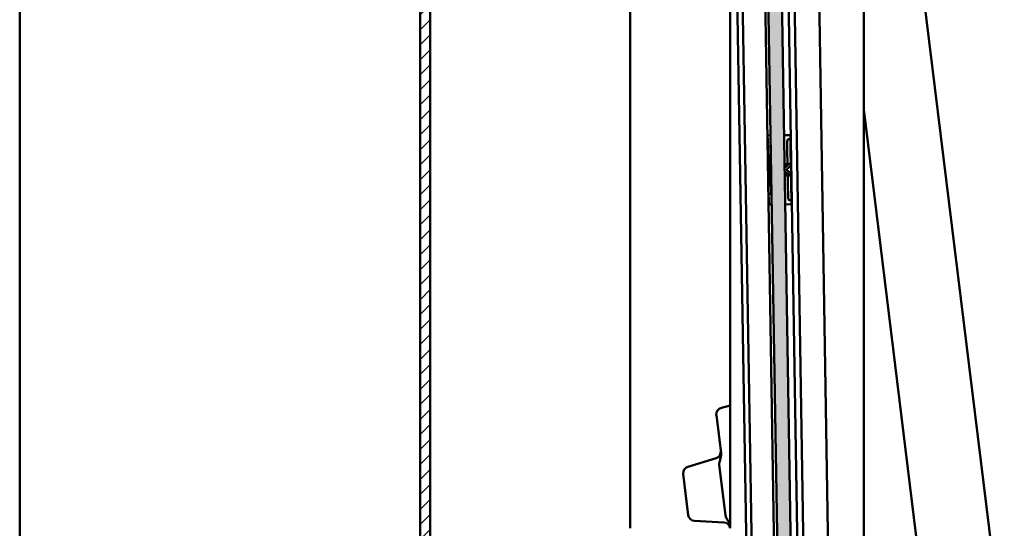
# Model space of a CAD drawing. Header units: millimetres. Extents: x 200 to 13555, y -185 to 8310.
# Tile 65 of 94: x 9039 to 9334, y 3155 to 3307. Entities that reach past the tile are written whole.
import ezdxf

# ---------------------------------------------------------------- set-up
doc = ezdxf.new("R2010")
doc.units = ezdxf.units.MM
doc.header["$LTSCALE"] = 10
doc.layers.add('Schraffur', color=7, linetype='Continuous', lineweight=18)
doc.layers.add('Sichtbare Kanten(DIN)', color=7, linetype='Continuous', lineweight=50)

msp = doc.modelspace()

# ---------------------------------------------------------------- hatches: boundary and pattern name
at = {"layer": 'Schraffur'}
h = msp.add_hatch(dxfattribs=at)
h.set_pattern_fill('ANSI31', color=256, scale=25.4, style=0)
h.set_pattern_definition([(45, (0, 0), (-2.245064, 2.245064), [])])
h.paths.add_polyline_path([(9162.18, 6791.74), (9159.18, 6791.74), (9159.18, 1404.74), (9162.18, 1404.74)])
h = msp.add_hatch(dxfattribs=at)
h.set_pattern_fill('WOOD', color=256, scale=38.232284, angle=60, style=0, pattern_type=2)
h.set_pattern_definition([(55.235978, (-5.6287, 3.2497), (-243.3889019, -345.092137), [4.60378, -455.7747]), (71.30988, (-3.004, 7.032), (43.354602, 151.5566566), [5.84843, -189.09879]), (104.99998, (-1.13, 12.572), (-33.11013, 19.11616), [4.32549, -49.74326]), (106.847578, (-2.249, 16.7499), (-229.02514463, 750.28282425), [8.38499, -830.11464]), (72.994578, (-4.6793, 24.775), (-105.8252441, -336.22338215), [5.10084, -504.97965]), (59.99998, (-3.187, 29.653), (-13.99397, 52.22628), [9.55807, -28.67421]), (50.53798, (1.5916, 37.9303), (-128.6901057, -146.4352174), [4.65115, -227.90685]), (54.288978, (-14.5685, 8.411), (-205.1575378, -278.8735246), [3.8423, -380.38752]), (59.99998, (-12.326, 11.53), (-13.99397, 52.22628), [5.73484, -32.49744]), (88.300778, (-9.4583, 16.4975), (11.6166069, 478.908999), [5.64492, -558.84894]), (112.124978, (-9.291, 22.14), (89.0858658, -228.0211624), [8.7183, -427.19607]), (99.289378, (-12.5745, 30.2162), (-50.8536365, 294.2414035), [5.43384, -537.94735]), (66.34018, (-13.4516, 35.579), (119.819037, 283.9971022), [6.92417, -339.28399]), (48.110978, (-10.673, 41.921), (-366.9582395, -406.1902281), [7.42337, -734.91243]), (53.289978, (-24.8326, 14.3371), (205.15637223, 278.8744648), [6.5443, -647.8881]), (63.366478, (-20.9206, 19.5835), (272.7477719, 548.877876), [6.51073, -644.5619]), (93.69008, (-18.002, 25.403), (-5.122138, -85.33637), [6.89244, -130.9559]), (107.489578, (-18.4456, 32.2815), (-173.0497718, 541.37724374), [6.22376, -616.15148]), (74.931378, (-20.316, 38.2176), (110.94772643, 421.56079394), [5.93526, -587.58814]), (59.99998, (-18.773, 43.95), (-13.99397, 52.22628), [4.58787, -33.64441]), (47.004978, (-16.479, 47.922), (238.2673832, 259.7571926), [5.10084, -504.97965]), (59.99998, (5.926, 10.264), (-13.99397, 52.22628), [0, -38.23228]), (283.151978, (3.6358, 17.767), (-176.79389034, 764.27792954), [8.38499, -830.11464]), (266.56498, (-27.566, 28.718), (13.993937, -52.22626), [3.41961, -82.07018]), (248.12998, (-27.7713, 25.3046), (-81.5872323, -217.7767926), [5.40685, -264.93634]), (216.80098, (-29.7854, 20.287), (-161.8018216, -127.3170428), [2.9117, -288.25689]), (86.56508, (3.636, 17.767), (-13.99403, 52.226235), [4.27448, -81.21531]), (66.709778, (3.8919, 22.0338), (-138.9355377, -317.10726976), [6.5443, -647.8881]), (49.874978, (6.4794, 28.0448), (424.30689224, 505.5199772), [10.87437, -1076.56376]), (49.694978, (-1.9866, 1.147), (147.8076487, 179.544334), [4.27448, -423.17403]), (75.524078, (0.7784, 4.4068), (-110.94715306, -421.55871867), [7.14236, -707.09462]), (102.878878, (2.5638, 11.3224), (148.81117677, -659.8243767), [7.30428, -723.12159]), (94.695178, (0.9357, 18.443), (-40.60972356, 464.91457734), [6.04506, -598.4614]), (69.46228, (0.441, 24.4677), (62.4707418, 184.666788), [6.97674, -225.58118]), (53.417978, (2.8885, 31.001), (-391.19537558, -524.6393755), [10.00634, -990.62906]), (51.86998, (-10.264, 5.926), (-147.806758, -179.5448974), [5.40685, -264.93634]), (71.30988, (-6.926, 10.179), (43.354602, 151.5566566), [5.84843, -189.09879]), (102.510378, (-5.0516, 15.719), (120.8226926, -555.37142573), [6.22376, -616.15148]), (104.99998, (-6.4, 21.795), (-33.11013, 19.11616), [7.02893, -47.03985]), (77.353978, (-8.219, 28.5845), (-116.06941074, -506.89466805), [6.40892, -634.48004]), (56.633978, (-6.8159, 34.838), (-338.96423805, -510.64813243), [6.51073, -644.5619]), (42.896978, (-3.235, 40.2755), (290.4918843, 273.7501244), [5.20016, -514.81682]), (51.253978, (-18.5417, 10.705), (166.92261225, 212.6552062), [5.02865, -497.83786]), (74.931378, (-15.3944, 14.627), (110.94772643, 421.56079394), [5.93526, -587.58814]), (92.00538, (-13.8513, 20.3582), (3.7496505, -222.8991343), [7.21367, -353.46893]), (109.899078, (-14.1038, 27.5674), (220.1534716, -612.71991828), [9.49671, -940.17391]), (75.94538, (-17.336, 36.497), (-43.3545312, -151.556754), [5.5667, -272.76861]), (53.990978, (-15.9843, 41.8972), (224.27076445, 311.98385913), [7.30428, -723.12159]), (36.80098, (-11.69, 47.806), (161.8018216, 127.3170428), [2.9117, -288.25689]), (50.53798, (-28.475, 16.44), (-128.6901057, -146.4352174), [4.65115, -227.90685]), (70.007978, (-25.5186, 20.0308), (144.0574658, 402.444057), [6.59992, -653.39355]), (97.405378, (-23.2621, 26.233), (-82.59190936, 621.59484933), [8.18205, -810.02357]), (89.054578, (8.7934, 15.2307), (1.3726013, 308.235368), [3.93624, -389.6902]), (70.784278, (8.8584, 19.1664), (-206.52867423, -587.11209922), [8.17314, -809.1404]), (52.87498, (11.5484, 26.884), (-166.9231547, -212.6547413), [9.24717, -298.99137])])
h.paths.add_polyline_path([(9279.36, 2362.83), (9283.36, 2362.9), (9265.98, 3411.75), (9261.98, 3411.69)])

# ---------------------------------------------------------------- linework, layer by layer
at = {"layer": 'Sichtbare Kanten(DIN)'}
for p, q in [((9039.18, 6791.74), (9039.18, 1404.74)), ((9159.18, 6791.74), (9159.18, 1404.74)), ((9162.18, 1404.74), (9162.18, 6791.74)), ((9334.33, 3117.44), (9294.01, 3445.8)), ((9222.18, 3413.74), (9222.18, 3154.74)), ((9252.18, 3413.74), (9252.18, 3154.74)), ((9269.88, 2373.78), (9252.65, 3413.38)), ((9292.18, 3412.04), (9292.18, 2507.76)), ((9261.98, 3411.69), (9279.36, 2362.83)), ((9283.36, 2362.9), (9265.98, 3411.75)), ((9287.16, 2362.96), (9269.82, 3409.35)), ((9294.57, 2363.08), (9277.22, 3410.24)), ((9278.17, 2373.91), (9261.08, 3405.89)), ((9285.36, 2362.93), (9268.12, 3403.29)), ((9271.45, 2375.4), (9254.45, 3401.56)), ((9292.18, 3280.25), (9312.58, 3114.09)), ((9263.39, 3272.45), (9264.29, 3272.47)), ((9263.39, 3272.45), (9263.39, 3272.11)), ((9263.39, 3272.11), (9263.41, 3271.23)), ((9263.44, 3269.17), (9263.41, 3271.23)), ((9268.29, 3272.53), (9270.19, 3272.56)), ((9269.61, 3271.33), (9270.21, 3271.34)), ((9270.19, 3272.23), (9270.19, 3272.56)), ((9270.21, 3271.34), (9270.19, 3272.23)), ((9270.21, 3271.34), (9270.28, 3266.85)), ((9264.03, 3269.18), (9263.44, 3269.17)), ((9263.48, 3266.69), (9263.44, 3269.17)), ((9264.03, 3269.18), (9264.24, 3269.18)), ((9264.24, 3269.18), (9264.28, 3267.06)), ((9269.23, 3269.88), (9269.28, 3267.06)), ((9263.53, 3264.07), (9263.48, 3266.69)), ((9264.28, 3267), (9264.28, 3267.06)), ((9264.33, 3264.09), (9264.28, 3267)), ((9269.28, 3267.06), (9269.28, 3266.87)), ((9269.31, 3264.96), (9269.28, 3266.87)), ((9269.32, 3264.65), (9269.31, 3264.96)), ((9269.34, 3263.47), (9269.32, 3264.65)), ((9270.28, 3266.85), (9270.28, 3266.64)), ((9270.31, 3264.86), (9270.28, 3266.64)), ((9270.31, 3264.86), (9270.32, 3264.75)), ((9270.32, 3264.75), (9270.32, 3264.19)), ((9263.53, 3264.07), (9263.59, 3260.07)), ((9264.13, 3264.08), (9264.19, 3260.08)), ((9264.33, 3264.09), (9264.39, 3260.09)), ((9269.05, 3263.96), (9268.44, 3263.48)), ((9268.45, 3262.73), (9270.32, 3264.19)), ((9268.47, 3261.58), (9270.39, 3260.19)), ((9269.11, 3262.24), (9269.11, 3262.09)), ((9269.15, 3262.32), (9270.26, 3263.19)), ((9269.15, 3262.01), (9270.29, 3261.18)), ((9269.33, 3264.02), (9269.23, 3264.02)), ((9270.32, 3264.19), (9270.32, 3264.19)), ((9270.33, 3264.11), (9270.32, 3264.19)), ((9270.34, 3263.35), (9270.33, 3264.11)), ((9263.59, 3260.07), (9263.64, 3257.46)), ((9264.39, 3260.09), (9264.44, 3257.17)), ((9269.11, 3260.37), (9268.48, 3260.83)), ((9269.39, 3260.32), (9269.29, 3260.32)), ((9269.38, 3260.87), (9269.4, 3259.69)), ((9269.4, 3259.69), (9269.4, 3259.38)), ((9269.4, 3259.38), (9269.44, 3257.47)), ((9270.38, 3261.02), (9270.39, 3260.26)), ((9270.39, 3260.26), (9270.39, 3260.19)), ((9270.39, 3260.18), (9270.39, 3260.19)), ((9270.4, 3259.62), (9270.39, 3260.18)), ((9270.4, 3259.51), (9270.4, 3259.62)), ((9270.4, 3259.51), (9270.43, 3257.73)), ((9263.64, 3257.46), (9263.68, 3254.98)), ((9264.44, 3257.17), (9264.44, 3257.11)), ((9264.48, 3254.99), (9264.44, 3257.11)), ((9269.44, 3257.28), (9269.44, 3257.47)), ((9269.49, 3254.46), (9269.44, 3257.28)), ((9270.43, 3257.52), (9270.43, 3257.73)), ((9270.51, 3253.03), (9270.43, 3257.52)), ((9264.26, 3254.99), (9263.68, 3254.98)), ((9263.68, 3254.98), (9263.71, 3252.92)), ((9263.72, 3252.03), (9263.71, 3252.92)), ((9264.26, 3254.99), (9264.48, 3254.99)), ((9269.91, 3253.02), (9270.51, 3253.03)), ((9270.51, 3253.03), (9270.52, 3252.14)), ((9263.73, 3251.7), (9263.72, 3252.03)), ((9263.73, 3251.7), (9264.63, 3251.71)), ((9268.63, 3251.78), (9270.53, 3251.81)), ((9270.52, 3252.14), (9270.53, 3251.81)), ((9249.54, 3190.87), (9252.18, 3191.48)), ((9249.41, 3177.22), (9248.01, 3188.68)), ((9247.93, 3175.76), (9239.49, 3173.18)), ((9250.79, 3158.54), (9248.9, 3173.9)), ((9238.09, 3171.03), (9239.6, 3158.71)), ((9241.48, 3156.95), (9250.3, 3156.49)), ((9252.18, 3154.74), (9252.09, 3155.44))]:
    msp.add_line(p, q, dxfattribs=at)
for centre, radius, start, end in [((9269.21, 3262.24), 0.1, 127.8192, 180.9493), ((9269.21, 3262.09), 0.1, 180.9493, 234.0794), ((9269.24, 3263.47), 0.1, 307.8192, 0.9492), ((9270.14, 3263.34), 0.2, 307.8192, 0.9493), ((9269.28, 3260.87), 0.1, 0.9493, 54.0794), ((9270.18, 3261.02), 0.2, 0.9493, 54.0794), ((9249.99, 3188.92), 2, 103, 187), ((9247.34, 3177.68), 2, 287, 7), ((9240.07, 3171.27), 2, 107, 187), ((9241.58, 3158.95), 2, 187, 267), ((9250.19, 3154.49), 2, 7.0154, 87)]:
    msp.add_arc(centre, radius, start, end, dxfattribs=at)
for points in [[(9263.39, 3272.45), (9263.39, 3272.45), (9263.39, 3272.45), (9263.39, 3272.45)], [(9263.73, 3251.7), (9263.73, 3251.7), (9263.73, 3251.7), (9263.73, 3251.7)]]:
    msp.add_open_spline(points, degree=3, dxfattribs=at)
for points, knots in [([(9269.61, 3271.33), (9269.6, 3271.33), (9269.6, 3271.33), (9269.58, 3271.33), (9269.57, 3271.33), (9269.54, 3271.31), (9269.52, 3271.3), (9269.48, 3271.27), (9269.45, 3271.24), (9269.4, 3271.15), (9269.36, 3271.07), (9269.28, 3270.78), (9269.24, 3270.53), (9269.23, 3270.11), (9269.23, 3270), (9269.23, 3269.88)], [0.6953655, 0.6953655, 0.6953655, 0.6953655, 0.6979311, 0.6979311, 0.7087699, 0.7087699, 0.7238137, 0.7238137, 0.7523735, 0.7523735, 0.8133817, 0.8133817, 0.925447, 0.925447, 0.9641924, 0.9641924, 0.9641924, 0.9641924]), ([(9270.19, 3272.56), (9270.19, 3272.56), (9270.19, 3272.56), (9270.19, 3272.56), (9270.19, 3272.56), (9270.19, 3272.56)], [0.051784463, 0.051784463, 0.051784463, 0.051784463, 0.051944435, 0.051944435, 0.053240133, 0.053240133, 0.053240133, 0.053240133]), ([(9264.13, 3264.08), (9264.12, 3264.32), (9264.12, 3264.57), (9264.12, 3264.81), (9264.12, 3265.05), (9264.13, 3265.29), (9264.14, 3265.53), (9264.14, 3265.56), (9264.14, 3265.59), (9264.14, 3265.63), (9264.14, 3265.83), (9264.15, 3266.03), (9264.16, 3266.23), (9264.16, 3266.27), (9264.16, 3266.31), (9264.17, 3266.34), (9264.18, 3266.54), (9264.19, 3266.72), (9264.2, 3266.9)], [0, 0, 0, 0, 0.253436, 0.253436, 0.253436, 0.505456, 0.505456, 0.505456, 0.539367, 0.539367, 0.539367, 0.752782, 0.752782, 0.752782, 0.793105, 0.793105, 0.793105, 1, 1, 1, 1]), ([(9269.05, 3263.96), (9269.07, 3263.97), (9269.1, 3263.99), (9269.17, 3264.02), (9269.2, 3264.02), (9269.23, 3264.02)], [0, 0, 0, 0, 0.00840513, 0.00840513, 0.01681096, 0.01681096, 0.01681096, 0.01681096]), ([(9264.19, 3260.08), (9264.2, 3259.84), (9264.2, 3259.6), (9264.21, 3259.36), (9264.22, 3259.12), (9264.23, 3258.88), (9264.25, 3258.64), (9264.25, 3258.61), (9264.25, 3258.57), (9264.26, 3258.54), (9264.27, 3258.34), (9264.28, 3258.13), (9264.3, 3257.94), (9264.3, 3257.9), (9264.3, 3257.86), (9264.31, 3257.82), (9264.32, 3257.63), (9264.34, 3257.45), (9264.36, 3257.27)], [0, 0, 0, 0, 0.253436, 0.253436, 0.253436, 0.505456, 0.505456, 0.505456, 0.539367, 0.539367, 0.539367, 0.752782, 0.752782, 0.752782, 0.793105, 0.793105, 0.793105, 1, 1, 1, 1]), ([(9269.11, 3260.37), (9269.13, 3260.36), (9269.16, 3260.34), (9269.23, 3260.32), (9269.26, 3260.32), (9269.29, 3260.32)], [0, 0, 0, 0, 0.00840513, 0.00840513, 0.01681096, 0.01681096, 0.01681096, 0.01681096]), ([(9269.91, 3253.02), (9269.91, 3253.02), (9269.9, 3253.02), (9269.88, 3253.02), (9269.87, 3253.02), (9269.84, 3253.03), (9269.82, 3253.05), (9269.78, 3253.08), (9269.75, 3253.11), (9269.69, 3253.2), (9269.66, 3253.28), (9269.56, 3253.56), (9269.52, 3253.81), (9269.49, 3254.23), (9269.49, 3254.34), (9269.49, 3254.46)], [0.6953655, 0.6953655, 0.6953655, 0.6953655, 0.6979311, 0.6979311, 0.7087699, 0.7087699, 0.7238137, 0.7238137, 0.7523735, 0.7523735, 0.8133817, 0.8133817, 0.925447, 0.925447, 0.9641924, 0.9641924, 0.9641924, 0.9641924]), ([(9270.53, 3251.81), (9270.53, 3251.81), (9270.53, 3251.81), (9270.53, 3251.81), (9270.53, 3251.81), (9270.53, 3251.81)], [0.051784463, 0.051784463, 0.051784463, 0.051784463, 0.051944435, 0.051944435, 0.053240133, 0.053240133, 0.053240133, 0.053240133]), ([(9248.9, 3173.9), (9248.9, 3173.97), (9248.89, 3174.04), (9248.89, 3174.2), (9248.9, 3174.28), (9248.94, 3174.53), (9248.98, 3174.7), (9249.13, 3175.23), (9249.27, 3175.61), (9249.42, 3176.37), (9249.47, 3176.78), (9249.41, 3177.22)], [-0.4811953, -0.4811953, -0.4811953, -0.4811953, -0.4419361, -0.4419361, -0.398696, -0.398696, -0.3072531, -0.3072531, -0.1329986, -0.1329986, 0, 0, 0, 0]), ([(9252.09, 3155.44), (9252.04, 3155.88), (9251.88, 3156.27), (9251.54, 3156.99), (9251.31, 3157.33), (9251.03, 3157.83), (9250.95, 3157.99), (9250.84, 3158.28), (9250.81, 3158.41), (9250.79, 3158.54)], [-0.2664743, -0.2664743, -0.2664743, -0.2664743, -0.1917896, -0.1917896, -0.093071, -0.093071, -0.0392484, -0.0392484, 0, 0, 0, 0])]:
    msp.add_open_spline(points, degree=3, knots=knots, dxfattribs=at)

doc.saveas('drawing.dxf')
